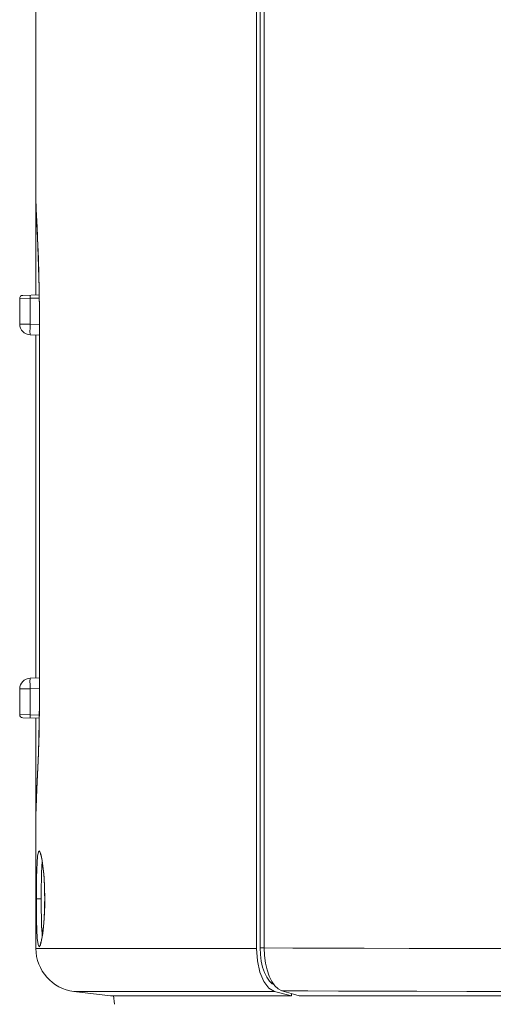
# Model space of a CAD drawing. Header units: millimetres. Extents: x 3925 to 5043, y -86 to 778.
# Tile 15 of 164: x 4106 to 4117, y 257 to 280. Entities that reach past the tile are written whole.
import ezdxf

# ---------------------------------------------------------------- set-up
doc = ezdxf.new("R2010")
doc.units = ezdxf.units.MM
doc.header["$LTSCALE"] = 46.255
for name, color, linetype in [('H30-BOTTOM-CDXF_CONTINUOUS_LINE', 7, 'CONTINUOUS'), ('H30-RIGHT-CODXF_CONTINUOUS_LINE', 7, 'CONTINUOUS'), ('H30K-REAR-CODXF_CONTINUOUS_LINE', 7, 'CONTINUOUS')]:
    doc.layers.add(name, color=color, linetype=linetype)

msp = doc.modelspace()

# ---------------------------------------------------------------- linework, layer by layer
at = {"layer": 'H30-BOTTOM-CDXF_CONTINUOUS_LINE', "color": 7, "linetype": 'Continuous', "lineweight": 0}
msp.add_line((4107.8685, 257.3855), (4107.8437, 257.5873), dxfattribs=at)
at = {"layer": 'H30-RIGHT-CODXF_CONTINUOUS_LINE', "color": 7, "linetype": 'Continuous', "lineweight": 0}
for p, q in [((4111.2311, 297.6954), (4111.2311, 258.6908)), ((4111.3264, 297.6959), (4111.3264, 258.6904)), ((4111.2311, 258.6908), (4111.2377, 258.5355)), ((4111.3264, 258.6908), (4111.2311, 258.6908)), ((4111.3339, 258.5128), (4111.3264, 258.6904)), ((4111.5019, 257.9115), (4111.4415, 258.0353)), ((4111.5717, 257.8125), (4111.5019, 257.9115)), ((4111.8428, 257.6665), (4111.7304, 257.7005)), ((4112.339, 257.6957), (4111.7304, 257.7005)), ((4112.0003, 257.6193), (4111.8428, 257.6665)), ((4112.1371, 257.5787), (4112.0003, 257.6193)), ((4137.2981, 257.5787), (4112.1371, 257.5787))]:
    msp.add_line(p, q, dxfattribs=at)
for points in [[(4111.2377, 258.5355), (4111.2571, 258.3851), (4111.2888, 258.2444), (4111.3317, 258.1179), (4111.3845, 258.0095), (4111.4456, 257.9229), (4111.5129, 257.8607), (4111.5513, 257.8414)], [(4118.5487, 258.6752), (4117.2201, 258.6755), (4115.9016, 258.6765), (4114.6794, 258.6782), (4113.6345, 258.6804), (4112.7475, 258.6832), (4111.9853, 258.6865), (4111.3264, 258.6904)], [(4111.4415, 258.0353), (4111.3924, 258.18), (4111.3561, 258.3408), (4111.3339, 258.5128)], [(4111.7304, 257.7005), (4111.6487, 257.7414), (4111.5717, 257.8125)], [(4118.5487, 257.6827), (4117.2712, 257.683), (4116.0121, 257.6841), (4114.8543, 257.686), (4113.8728, 257.6886), (4113.0456, 257.6918), (4112.339, 257.6957)]]:
    msp.add_lwpolyline(points, dxfattribs=at)
at = {"layer": 'H30K-REAR-CODXF_CONTINUOUS_LINE', "color": 7, "linetype": 'Continuous', "lineweight": 0}
for p, q in [((4111.1513, 258.6746), (4111.1513, 297.714)), ((4106.0487, 282.0197), (4106.0487, 276.0505)), ((4106.0487, 276.0505), (4106.0489, 276.0247)), ((4106.0487, 276.0247), (4106.0487, 273.7891)), ((4106.1251, 273.7964), (4105.7461, 273.7832)), ((4105.6844, 273.7085), (4105.6737, 273.7082)), ((4105.6737, 273.1181), (4105.6737, 273.7082)), ((4105.915, 273.7141), (4105.6844, 273.7085)), ((4106.1257, 273.7215), (4105.915, 273.7141)), ((4105.915, 273.1181), (4105.915, 273.7141)), ((4106.1288, 273.3612), (4106.1288, 264.4362)), ((4106.1297, 273.3612), (4106.1288, 273.3612)), ((4106.1297, 273.3612), (4106.1297, 264.4362)), ((4105.915, 273.1181), (4105.6737, 273.1181)), ((4105.915, 273.1181), (4106.1288, 273.1107)), ((4105.915, 272.8683), (4106.1288, 272.8608)), ((4106.0487, 264.9291), (4106.0487, 272.8683)), ((4105.915, 264.9291), (4106.1288, 264.9366)), ((4105.6737, 264.0891), (4105.6737, 264.6793)), ((4105.6737, 264.6793), (4105.915, 264.6793)), ((4105.915, 264.6793), (4106.1288, 264.6867)), ((4105.915, 264.0832), (4105.915, 264.6793)), ((4106.1297, 264.4362), (4106.1288, 264.4362)), ((4105.6737, 264.0891), (4105.915, 264.0832)), ((4105.7461, 264.0142), (4106.1252, 264.0009)), ((4105.915, 264.0832), (4106.1258, 264.0759)), ((4106.0487, 261.7766), (4106.0487, 264.0083)), ((4106.0489, 261.7766), (4106.0487, 261.7469)), ((4106.0487, 261.7469), (4106.0487, 258.6752)), ((4106.1856, 260.5735), (4106.1956, 260.686)), ((4106.1707, 259.9646), (4106.1718, 260.1107)), ((4106.1703, 259.8287), (4106.1707, 259.9646)), ((4106.0606, 259.8287), (4106.1703, 259.8287)), ((4106.1714, 259.5855), (4106.1703, 259.8287)), ((4106.2506, 259.7183), (4106.2464, 259.5556)), ((4106.2514, 259.8287), (4106.2506, 259.7183)), ((4106.2527, 259.8287), (4106.2514, 259.8287)), ((4106.1963, 258.9758), (4106.1903, 259.0196)), ((4106.1581, 258.7967), (4106.1571, 258.7942)), ((4106.0487, 258.6752), (4106.3591, 258.6759)), ((4106.3591, 258.6759), (4106.7988, 258.6759)), ((4106.7988, 258.6759), (4107.0396, 258.6758)), ((4107.0396, 258.6758), (4108.5486, 258.6733)), ((4108.5486, 258.6733), (4110.5489, 258.6741)), ((4110.5489, 258.6741), (4111.1513, 258.6747)), ((4111.1513, 258.6746), (4111.1709, 258.3896)), ((4111.1709, 258.3896), (4111.2282, 258.1272)), ((4111.2282, 258.1272), (4111.318, 257.9113)), ((4111.318, 257.9113), (4111.4339, 257.7581)), ((4106.9269, 257.6827), (4107.7737, 257.5787)), ((4111.9613, 257.5787), (4107.7737, 257.5787)), ((4107.8527, 257.6833), (4108.4337, 257.6822)), ((4111.4339, 257.7581), (4111.5647, 257.6822)), ((4111.5647, 257.6822), (4111.9613, 257.5787)), ((4111.9613, 257.6309), (4111.9613, 257.5787))]:
    msp.add_line(p, q, dxfattribs=at)
for points in [[(4106.0489, 276.0255), (4106.0552, 275.7812), (4106.0781, 275.2678), (4106.1049, 274.6299), (4106.1241, 273.9107), (4106.1288, 273.3612)], [(4106.0489, 276.0247), (4106.056, 275.7685), (4106.0742, 275.3619), (4106.0948, 274.9071), (4106.1121, 274.4425), (4106.1245, 273.9414), (4106.1297, 273.3612)], [(4105.915, 273.7141), (4105.9141, 273.7516), (4105.9141, 273.779), (4105.915, 273.7891)], [(4105.915, 272.8683), (4105.9123, 272.8877), (4105.9114, 272.9435), (4105.9124, 273.0247), (4105.915, 273.1181)], [(4105.915, 264.6793), (4105.9123, 264.7754), (4105.9114, 264.8577), (4105.9124, 264.9109), (4105.915, 264.9291)], [(4106.1288, 264.4362), (4106.1245, 263.9082), (4106.1056, 263.1861), (4106.0787, 262.5433), (4106.0556, 262.0254), (4106.0489, 261.7774)], [(4106.1297, 264.4362), (4106.1204, 263.6553), (4106.1001, 263.0193), (4106.0786, 262.5284), (4106.0618, 262.1674), (4106.0519, 261.9142), (4106.0489, 261.7766)], [(4105.915, 264.0832), (4105.9141, 264.0458), (4105.9141, 264.0184), (4105.915, 264.0083)], [(4106.076, 260.6664), (4106.0876, 260.8131), (4106.1057, 260.9142), (4106.1324, 260.9374), (4106.1645, 260.8606), (4106.1948, 260.7084)], [(4106.1589, 260.8609), (4106.1575, 260.8631), (4106.1583, 260.8603), (4106.167, 260.8321), (4106.1786, 260.7829), (4106.1914, 260.7143)], [(4106.0606, 259.8287), (4106.061, 259.9815), (4106.0622, 260.1459), (4106.0646, 260.3195), (4106.0688, 260.4965), (4106.076, 260.6664)], [(4106.1718, 260.1107), (4106.1742, 260.2651), (4106.1785, 260.4224), (4106.1856, 260.5735)], [(4106.1914, 260.7143), (4106.2044, 260.6272), (4106.2171, 260.522)], [(4106.1948, 260.7084), (4106.219, 260.5205), (4106.2366, 260.3162), (4106.2481, 260.0924), (4106.2527, 259.8287)], [(4106.2171, 260.522), (4106.2287, 260.4), (4106.2386, 260.2626), (4106.246, 260.1125)], [(4106.246, 260.1125), (4106.2504, 259.9525), (4106.2514, 259.8287)], [(4106.0705, 259.1117), (4106.0648, 259.3235), (4106.0617, 259.5552), (4106.0606, 259.8287)], [(4106.2527, 259.8287), (4106.2513, 259.683), (4106.2466, 259.526), (4106.2378, 259.3595), (4106.2242, 259.1882), (4106.2053, 259.021)], [(4106.1903, 259.0196), (4106.1802, 259.1912), (4106.1745, 259.3795), (4106.1714, 259.5855)], [(4106.2464, 259.5556), (4106.2391, 259.4029), (4106.2292, 259.2633), (4106.2175, 259.1393)], [(4106.0985, 258.7717), (4106.0808, 258.9185), (4106.0705, 259.1117)], [(4106.2053, 259.021), (4106.1814, 258.8721), (4106.1538, 258.7611), (4106.1244, 258.7165), (4106.0985, 258.7717)], [(4106.2175, 259.1393), (4106.2047, 259.0325), (4106.1915, 258.9441), (4106.1786, 258.8746), (4106.1669, 258.8248), (4106.1581, 258.7967)], [(4106.9269, 257.6827), (4107.0703, 257.6831), (4107.2211, 257.6833), (4107.4667, 257.6835), (4107.8527, 257.6833)], [(4108.4337, 257.6822), (4109.2547, 257.6807), (4110.3232, 257.6807), (4111.5648, 257.6821)]]:
    msp.add_lwpolyline(points, dxfattribs=at)
for centre, radius, start, end in [((4105.7487, 273.7082), 0.075, 92, 180), ((4105.9237, 273.1181), 0.25, 180, 268), ((4105.9237, 264.6793), 0.25, 92, 180), ((4105.7487, 264.0891), 0.075, 180, 268), ((4107.0487, 258.6752), 1, 180, 263)]:
    msp.add_arc(centre, radius, start, end, dxfattribs=at)

doc.saveas('drawing.dxf')
